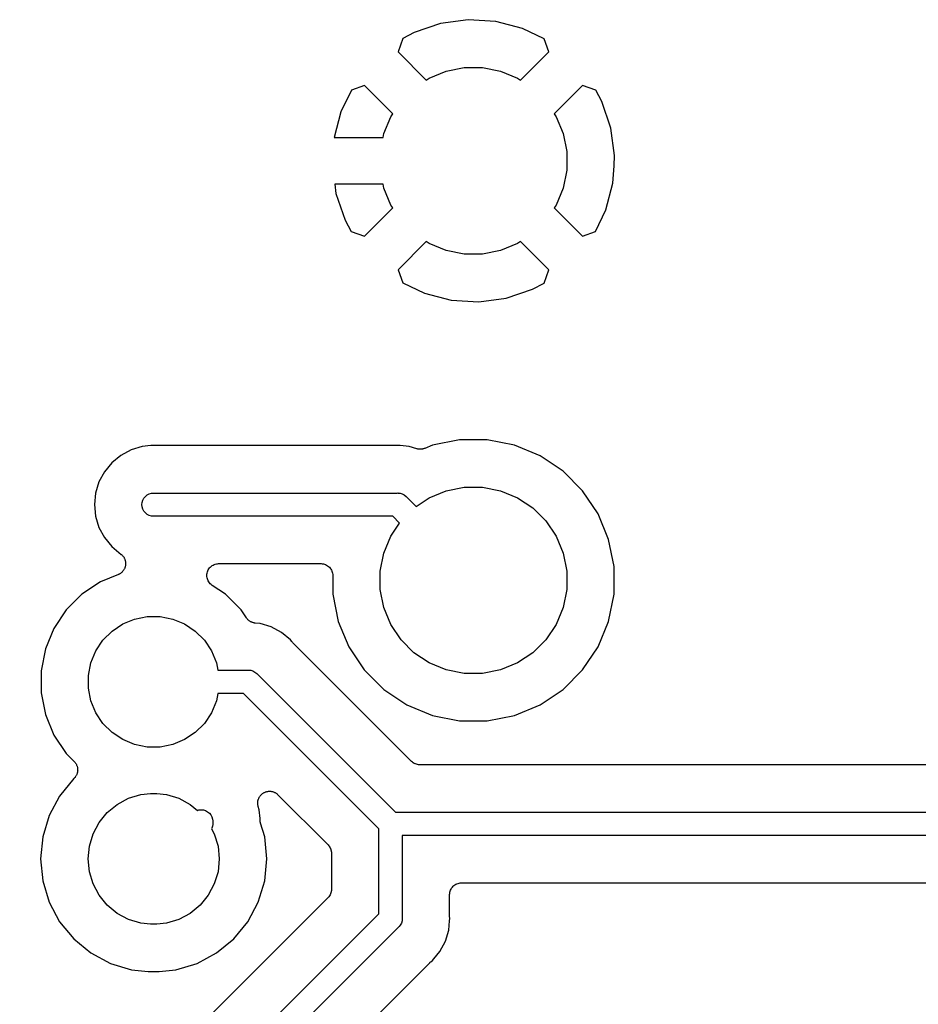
# Model space of a CAD drawing. Extents: x 3.04 to 9.02, y -6.31 to -2.47.
# Tile 23 of 33: x 6.65 to 7.03, y -3.63 to -3.22. Entities that reach past the tile are written whole.
import ezdxf

# ---------------------------------------------------------------- set-up
doc = ezdxf.new("R2010")
doc.units = 0
doc.header["$MEASUREMENT"] = 0
doc.layers.add('BLACK', color=7, linetype='CONTINUOUS')

msp = doc.modelspace()

# ---------------------------------------------------------------- linework, layer by layer
at = {"layer": 'BLACK', "linetype": 'CONTINUOUS'}
for p, q in [((6.82614, -3.21697), (6.815, -3.22083)), ((6.83773, -3.21539), (6.82614, -3.21697)), ((6.8494, -3.21609), (6.83773, -3.21539)), ((6.86071, -3.21905), (6.8494, -3.21609)), ((6.815, -3.22083), (6.81019, -3.22339)), ((6.86985, -3.2235), (6.86071, -3.21905)), ((6.81019, -3.22339), (6.80815, -3.22901)), ((6.87185, -3.22901), (6.86985, -3.2235)), ((6.80815, -3.22901), (6.82009, -3.24095)), ((6.85991, -3.24095), (6.87185, -3.22901)), ((6.82135, -3.24011), (6.82852, -3.23714)), ((6.82852, -3.23714), (6.83612, -3.23563)), ((6.83612, -3.23563), (6.84388, -3.23563)), ((6.84388, -3.23563), (6.85148, -3.23714)), ((6.85148, -3.23714), (6.85865, -3.24011)), ((6.79401, -3.24315), (6.7885, -3.24515)), ((6.80595, -3.25509), (6.79401, -3.24315)), ((6.82009, -3.24095), (6.82135, -3.24011)), ((6.85865, -3.24011), (6.85991, -3.24095)), ((6.88599, -3.24315), (6.87405, -3.25509)), ((6.89161, -3.24519), (6.88599, -3.24315)), ((6.7885, -3.24515), (6.78405, -3.25429)), ((6.89417, -3.25), (6.89161, -3.24519)), ((6.89803, -3.26114), (6.89417, -3.25)), ((6.78405, -3.25429), (6.7812, -3.26516)), ((6.80511, -3.25635), (6.80595, -3.25509)), ((6.87405, -3.25509), (6.87489, -3.25635)), ((6.80214, -3.26352), (6.80511, -3.25635)), ((6.87489, -3.25635), (6.87786, -3.26352)), ((6.80182, -3.26516), (6.80214, -3.26352)), ((6.87786, -3.26352), (6.87937, -3.27112)), ((6.89961, -3.27273), (6.89803, -3.26114)), ((6.7812, -3.26516), (6.80182, -3.26516)), ((6.87937, -3.27112), (6.87937, -3.27888)), ((6.89935, -3.27716), (6.89961, -3.27273)), ((6.87937, -3.27888), (6.87786, -3.28648)), ((6.89891, -3.2844), (6.89935, -3.27716)), ((6.89935, -3.27716), (6.89935, -3.27716)), ((6.78142, -3.28484), (6.78197, -3.28886)), ((6.80182, -3.28484), (6.78142, -3.28484)), ((6.80214, -3.28648), (6.80182, -3.28484)), ((6.89595, -3.29571), (6.89891, -3.2844)), ((6.78197, -3.28886), (6.78583, -3.3)), ((6.80511, -3.29365), (6.80214, -3.28648)), ((6.87786, -3.28648), (6.87489, -3.29365)), ((6.79401, -3.30685), (6.80595, -3.29491)), ((6.80595, -3.29491), (6.80511, -3.29365)), ((6.87489, -3.29365), (6.87405, -3.29491)), ((6.87405, -3.29491), (6.88599, -3.30685)), ((6.8915, -3.30485), (6.89595, -3.29571)), ((6.78583, -3.3), (6.78839, -3.30481)), ((6.78839, -3.30481), (6.79401, -3.30685)), ((6.88599, -3.30685), (6.8915, -3.30485)), ((6.82009, -3.30905), (6.80815, -3.32099)), ((6.82135, -3.30989), (6.82009, -3.30905)), ((6.82852, -3.31286), (6.82135, -3.30989)), ((6.85865, -3.30989), (6.85148, -3.31286)), ((6.85991, -3.30905), (6.85865, -3.30989)), ((6.87185, -3.32099), (6.85991, -3.30905)), ((6.83612, -3.31437), (6.82852, -3.31286)), ((6.85148, -3.31286), (6.84388, -3.31437)), ((6.84388, -3.31437), (6.83612, -3.31437)), ((6.80815, -3.32099), (6.81015, -3.3265)), ((6.86981, -3.32661), (6.87185, -3.32099)), ((6.81015, -3.3265), (6.81929, -3.33095)), ((6.85386, -3.33303), (6.865, -3.32917)), ((6.865, -3.32917), (6.86981, -3.32661)), ((6.81929, -3.33095), (6.8306, -3.33391)), ((6.8306, -3.33391), (6.84227, -3.33461)), ((6.84227, -3.33461), (6.85386, -3.33303)), ((6.83415, -3.3928), (6.82268, -3.39508)), ((6.84585, -3.3928), (6.83415, -3.3928)), ((6.85732, -3.39508), (6.84585, -3.3928)), ((6.69542, -3.39706), (6.69109, -3.39938)), ((6.70011, -3.39564), (6.69542, -3.39706)), ((6.70378, -3.39528), (6.70011, -3.39564)), ((6.80656, -3.39528), (6.70378, -3.39528)), ((6.80677, -3.39526), (6.80656, -3.39528)), ((6.80698, -3.39526), (6.80677, -3.39526)), ((6.80705, -3.39525), (6.80698, -3.39526)), ((6.80803, -3.39516), (6.80705, -3.39525)), ((6.80901, -3.39525), (6.80803, -3.39516)), ((6.81292, -3.39564), (6.80901, -3.39525)), ((6.80901, -3.39525), (6.80901, -3.39525)), ((6.81606, -3.39659), (6.81292, -3.39564)), ((6.81628, -3.39663), (6.81606, -3.39659)), ((6.81648, -3.3967), (6.81628, -3.39663)), ((6.81675, -3.39673), (6.81648, -3.3967)), ((6.81702, -3.39678), (6.81675, -3.39673)), ((6.81724, -3.39678), (6.81702, -3.39678)), ((6.81745, -3.39681), (6.81724, -3.39678)), ((6.81772, -3.39678), (6.81745, -3.39681)), ((6.818, -3.39678), (6.81772, -3.39678)), ((6.81821, -3.39674), (6.818, -3.39678)), ((6.81843, -3.39672), (6.81821, -3.39674)), ((6.81869, -3.39665), (6.81843, -3.39672)), ((6.81895, -3.39659), (6.81869, -3.39665)), ((6.81915, -3.39651), (6.81895, -3.39659)), ((6.81936, -3.39645), (6.81915, -3.39651)), ((6.81943, -3.39643), (6.81936, -3.39645)), ((6.82268, -3.39508), (6.81943, -3.39643)), ((6.86812, -3.39955), (6.85732, -3.39508)), ((6.69109, -3.39938), (6.68729, -3.40249)), ((6.87785, -3.40605), (6.86812, -3.39955)), ((6.68729, -3.40249), (6.68418, -3.40628)), ((6.68418, -3.40628), (6.68186, -3.41061)), ((6.88612, -3.41432), (6.87785, -3.40605)), ((6.68186, -3.41061), (6.68044, -3.41531)), ((6.82852, -3.41431), (6.83612, -3.4128)), ((6.83612, -3.4128), (6.84388, -3.4128)), ((6.84388, -3.4128), (6.85148, -3.41431)), ((6.68044, -3.41531), (6.67996, -3.4202)), ((6.70043, -3.4183), (6.70089, -3.41745)), ((6.70089, -3.41745), (6.7015, -3.4167)), ((6.7015, -3.4167), (6.70225, -3.41609)), ((6.70225, -3.41609), (6.70311, -3.41563)), ((6.70311, -3.41563), (6.70404, -3.41535)), ((6.70404, -3.41535), (6.70476, -3.41528)), ((6.70476, -3.41528), (6.80779, -3.41528)), ((6.80779, -3.41528), (6.80803, -3.41525)), ((6.80803, -3.41525), (6.80827, -3.41528)), ((6.80827, -3.41528), (6.80827, -3.41528)), ((6.80827, -3.41528), (6.809, -3.41535)), ((6.809, -3.41535), (6.80992, -3.41563)), ((6.80992, -3.41563), (6.81078, -3.41609)), ((6.81078, -3.41609), (6.81153, -3.4167)), ((6.81153, -3.4167), (6.81168, -3.41689)), ((6.81168, -3.41689), (6.81579, -3.42099)), ((6.81579, -3.42099), (6.82135, -3.41728)), ((6.82135, -3.41728), (6.82852, -3.41431)), ((6.85148, -3.41431), (6.85865, -3.41728)), ((6.85865, -3.41728), (6.8651, -3.42158)), ((6.89261, -3.42404), (6.88612, -3.41432)), ((6.67996, -3.4202), (6.68044, -3.42508)), ((6.70005, -3.4202), (6.70015, -3.41923)), ((6.70015, -3.42116), (6.70005, -3.4202)), ((6.70015, -3.41923), (6.70043, -3.4183)), ((6.70043, -3.42209), (6.70015, -3.42116)), ((6.70089, -3.42294), (6.70043, -3.42209)), ((6.8651, -3.42158), (6.87058, -3.42707)), ((6.68044, -3.42508), (6.68186, -3.42978)), ((6.7015, -3.42369), (6.70089, -3.42294)), ((6.70225, -3.42431), (6.7015, -3.42369)), ((6.70311, -3.42477), (6.70225, -3.42431)), ((6.70404, -3.42505), (6.70311, -3.42477)), ((6.70476, -3.42512), (6.70404, -3.42505)), ((6.80599, -3.42512), (6.70476, -3.42512)), ((6.80883, -3.42795), (6.80599, -3.42512)), ((6.89709, -3.43485), (6.89261, -3.42404)), ((6.68186, -3.42978), (6.68418, -3.43411)), ((6.80511, -3.43352), (6.80883, -3.42795)), ((6.87058, -3.42707), (6.87489, -3.43352)), ((6.68418, -3.43411), (6.68729, -3.4379)), ((6.80214, -3.44068), (6.80511, -3.43352)), ((6.87489, -3.43352), (6.87786, -3.44068)), ((6.68729, -3.4379), (6.69133, -3.44122)), ((6.89937, -3.44632), (6.89709, -3.43485)), ((6.69133, -3.44122), (6.69139, -3.44126)), ((6.69139, -3.44126), (6.69155, -3.44143)), ((6.69155, -3.44143), (6.69173, -3.44158)), ((6.69173, -3.44158), (6.69189, -3.44178)), ((6.69189, -3.44178), (6.69207, -3.44196)), ((6.69207, -3.44196), (6.69219, -3.44216)), ((6.69219, -3.44216), (6.69234, -3.44234)), ((6.69234, -3.44234), (6.69246, -3.44257)), ((6.69246, -3.44257), (6.6926, -3.44278)), ((6.6926, -3.44278), (6.69269, -3.443)), ((6.69269, -3.443), (6.69279, -3.4432)), ((6.80063, -3.44829), (6.80214, -3.44068)), ((6.87786, -3.44068), (6.87937, -3.44829)), ((6.69277, -3.44701), (6.69265, -3.44724)), ((6.69284, -3.44679), (6.69277, -3.44701)), ((6.69279, -3.4432), (6.69287, -3.44345)), ((6.69293, -3.44658), (6.69284, -3.44679)), ((6.69287, -3.44345), (6.69296, -3.44369)), ((6.69299, -3.44633), (6.69293, -3.44658)), ((6.69296, -3.44369), (6.69301, -3.44392)), ((6.69306, -3.44608), (6.69299, -3.44633)), ((6.69301, -3.44392), (6.69307, -3.44414)), ((6.69308, -3.44585), (6.69306, -3.44608)), ((6.69307, -3.44414), (6.69309, -3.44439)), ((6.69313, -3.44562), (6.69308, -3.44585)), ((6.69309, -3.44439), (6.69314, -3.44465)), ((6.69314, -3.44537), (6.69313, -3.44562)), ((6.69314, -3.44465), (6.69314, -3.44488)), ((6.69314, -3.44488), (6.69316, -3.44511)), ((6.69316, -3.44511), (6.69314, -3.44537)), ((6.7283, -3.44731), (6.7286, -3.44694)), ((6.7286, -3.44694), (6.72891, -3.44657)), ((6.72891, -3.44657), (6.72892, -3.44657)), ((6.72892, -3.44656), (6.72929, -3.44626)), ((6.72892, -3.44657), (6.72892, -3.44656)), ((6.72929, -3.44626), (6.72967, -3.44595)), ((6.72967, -3.44595), (6.72967, -3.44595)), ((6.72967, -3.44595), (6.72968, -3.44595)), ((6.72968, -3.44595), (6.7301, -3.44572)), ((6.7301, -3.44572), (6.73053, -3.4455)), ((6.73053, -3.4455), (6.73053, -3.44549)), ((6.73053, -3.44549), (6.73054, -3.44549)), ((6.73054, -3.44549), (6.731, -3.44535)), ((6.731, -3.44535), (6.73146, -3.44521)), ((6.73146, -3.44521), (6.73147, -3.44521)), ((6.73147, -3.44521), (6.73196, -3.44516)), ((6.73147, -3.44521), (6.73147, -3.44521)), ((6.73196, -3.44516), (6.73243, -3.44512)), ((6.73243, -3.44512), (6.77563, -3.44512)), ((6.77563, -3.44512), (6.77566, -3.44512)), ((6.77566, -3.44512), (6.77566, -3.44512)), ((6.77566, -3.44512), (6.77567, -3.44512)), ((6.77567, -3.44512), (6.7757, -3.44512)), ((6.7757, -3.44512), (6.77617, -3.44517)), ((6.77617, -3.44517), (6.77664, -3.44522)), ((6.77664, -3.44522), (6.77665, -3.44523)), ((6.77665, -3.44523), (6.77667, -3.44523)), ((6.77667, -3.44523), (6.77712, -3.44537)), ((6.77712, -3.44537), (6.77757, -3.44551)), ((6.77757, -3.44551), (6.77758, -3.44552)), ((6.77758, -3.44552), (6.7776, -3.44552)), ((6.7776, -3.44552), (6.77801, -3.44575)), ((6.77801, -3.44575), (6.77843, -3.44597)), ((6.77843, -3.44597), (6.77844, -3.44598)), ((6.77844, -3.44598), (6.77845, -3.44599)), ((6.77845, -3.44599), (6.77881, -3.44629)), ((6.77881, -3.44629), (6.77918, -3.44659)), ((6.77918, -3.44659), (6.77919, -3.44661)), ((6.77919, -3.44661), (6.7792, -3.44662)), ((6.7792, -3.44662), (6.7795, -3.44699)), ((6.7795, -3.44699), (6.77979, -3.44735)), ((6.89937, -3.45801), (6.89937, -3.44632)), ((6.69007, -3.4497), (6.68247, -3.45285)), ((6.69028, -3.4496), (6.69007, -3.4497)), ((6.6905, -3.44951), (6.69028, -3.4496)), ((6.69071, -3.44937), (6.6905, -3.44951)), ((6.69094, -3.44925), (6.69071, -3.44937)), ((6.69112, -3.4491), (6.69094, -3.44925)), ((6.69131, -3.44897), (6.69112, -3.4491)), ((6.69149, -3.44879), (6.69131, -3.44897)), ((6.69169, -3.44863), (6.69149, -3.44879)), ((6.69184, -3.44845), (6.69169, -3.44863)), ((6.692, -3.44828), (6.69184, -3.44845)), ((6.69215, -3.44807), (6.692, -3.44828)), ((6.69231, -3.44787), (6.69215, -3.44807)), ((6.69242, -3.44767), (6.69231, -3.44787)), ((6.69255, -3.44748), (6.69242, -3.44767)), ((6.69265, -3.44724), (6.69255, -3.44748)), ((6.72743, -3.45007), (6.72748, -3.44959)), ((6.72743, -3.45008), (6.72743, -3.45007)), ((6.72748, -3.45056), (6.72743, -3.45008)), ((6.72743, -3.45008), (6.72743, -3.45008)), ((6.72748, -3.44959), (6.72754, -3.44911)), ((6.72752, -3.45104), (6.72748, -3.45056)), ((6.72752, -3.45105), (6.72752, -3.45104)), ((6.72766, -3.45151), (6.72752, -3.45105)), ((6.72752, -3.45105), (6.72752, -3.45105)), ((6.72754, -3.4491), (6.72768, -3.44864)), ((6.72754, -3.44911), (6.72754, -3.4491)), ((6.72754, -3.44911), (6.72754, -3.44911)), ((6.72768, -3.44864), (6.72782, -3.44818)), ((6.72782, -3.44818), (6.72783, -3.44817)), ((6.72783, -3.44817), (6.72806, -3.44774)), ((6.72783, -3.44817), (6.72783, -3.44817)), ((6.72806, -3.44774), (6.72829, -3.44732)), ((6.72829, -3.44732), (6.7283, -3.44731)), ((6.72829, -3.44732), (6.72829, -3.44732)), ((6.77979, -3.44735), (6.7798, -3.44737)), ((6.7798, -3.44737), (6.77981, -3.44738)), ((6.77981, -3.44738), (6.78003, -3.4478)), ((6.78003, -3.4478), (6.78025, -3.44821)), ((6.78025, -3.44821), (6.78026, -3.44823)), ((6.78026, -3.44823), (6.78027, -3.44825)), ((6.78027, -3.44825), (6.7804, -3.4487)), ((6.7804, -3.4487), (6.78053, -3.44915)), ((6.78053, -3.44915), (6.78054, -3.44916)), ((6.78054, -3.44916), (6.78054, -3.44918)), ((6.78054, -3.44918), (6.78058, -3.44965)), ((6.78058, -3.44965), (6.78063, -3.45012)), ((6.78063, -3.45012), (6.78063, -3.45801)), ((6.80063, -3.45604), (6.80063, -3.44829)), ((6.87937, -3.44829), (6.87937, -3.45604)), ((6.68247, -3.45285), (6.67468, -3.45806)), ((6.72779, -3.45198), (6.72766, -3.45151)), ((6.7278, -3.45198), (6.72779, -3.45198)), ((6.7278, -3.45199), (6.7278, -3.45198)), ((6.72802, -3.45242), (6.7278, -3.45199)), ((6.72824, -3.45284), (6.72802, -3.45242)), ((6.72825, -3.45285), (6.72824, -3.45284)), ((6.72825, -3.45286), (6.72825, -3.45285)), ((6.72855, -3.45323), (6.72825, -3.45286)), ((6.72885, -3.45361), (6.72855, -3.45323)), ((6.72886, -3.45361), (6.72885, -3.45361)), ((6.72886, -3.45362), (6.72886, -3.45361)), ((6.72922, -3.45392), (6.72886, -3.45362)), ((6.7296, -3.45424), (6.72922, -3.45392)), ((6.72961, -3.45424), (6.7296, -3.45424)), ((6.72966, -3.45428), (6.72961, -3.45424)), ((6.72961, -3.45424), (6.72961, -3.45424)), ((6.72961, -3.45424), (6.72961, -3.45424)), ((6.73532, -3.45806), (6.72966, -3.45428)), ((6.67468, -3.45806), (6.66806, -3.46468)), ((6.74194, -3.46468), (6.73532, -3.45806)), ((6.78063, -3.45801), (6.78291, -3.46948)), ((6.80214, -3.46365), (6.80063, -3.45604)), ((6.87937, -3.45604), (6.87786, -3.46365)), ((6.89709, -3.46948), (6.89937, -3.45801)), ((6.80511, -3.47081), (6.80214, -3.46365)), ((6.87786, -3.46365), (6.87489, -3.47081)), ((6.66806, -3.46468), (6.66285, -3.47247)), ((6.69696, -3.4685), (6.70229, -3.46744)), ((6.70229, -3.46744), (6.70771, -3.46744)), ((6.70771, -3.46744), (6.71304, -3.4685)), ((6.74419, -3.46804), (6.74194, -3.46468)), ((6.68743, -3.47359), (6.69195, -3.47058)), ((6.69195, -3.47058), (6.69696, -3.4685)), ((6.71304, -3.4685), (6.71805, -3.47058)), ((6.71805, -3.47058), (6.72257, -3.47359)), ((6.74432, -3.46821), (6.74419, -3.46804)), ((6.74444, -3.46839), (6.74432, -3.46821)), ((6.74463, -3.46859), (6.74444, -3.46839)), ((6.7448, -3.4688), (6.74463, -3.46859)), ((6.74497, -3.46894), (6.7448, -3.4688)), ((6.74513, -3.46909), (6.74497, -3.46894)), ((6.74535, -3.46924), (6.74513, -3.46909)), ((6.74556, -3.46942), (6.74535, -3.46924)), ((6.74575, -3.46952), (6.74556, -3.46942)), ((6.74593, -3.46964), (6.74575, -3.46952)), ((6.74618, -3.46975), (6.74593, -3.46964)), ((6.74642, -3.46988), (6.74618, -3.46975)), ((6.74663, -3.46994), (6.74642, -3.46988)), ((6.74683, -3.47003), (6.74663, -3.46994)), ((6.74709, -3.47008), (6.74683, -3.47003)), ((6.74735, -3.47016), (6.74709, -3.47008)), ((6.74757, -3.47019), (6.74735, -3.47016)), ((6.74778, -3.47023), (6.74757, -3.47019)), ((6.74785, -3.47024), (6.74778, -3.47023)), ((6.74989, -3.47044), (6.74785, -3.47024)), ((6.75458, -3.47186), (6.74989, -3.47044)), ((6.75891, -3.47418), (6.75458, -3.47186)), ((6.78291, -3.46948), (6.78739, -3.48029)), ((6.80942, -3.47726), (6.80511, -3.47081)), ((6.87489, -3.47081), (6.87058, -3.47726)), ((6.89261, -3.48029), (6.89709, -3.46948)), ((6.66285, -3.47247), (6.65927, -3.48113)), ((6.68359, -3.47743), (6.68743, -3.47359)), ((6.72257, -3.47359), (6.72641, -3.47743)), ((6.76271, -3.47729), (6.75891, -3.47418)), ((6.68058, -3.48195), (6.68359, -3.47743)), ((6.72641, -3.47743), (6.72942, -3.48195)), ((6.76333, -3.47805), (6.76271, -3.47729)), ((6.76348, -3.4782), (6.76333, -3.47805)), ((6.76361, -3.47837), (6.76348, -3.4782)), ((6.76366, -3.47842), (6.76361, -3.47837)), ((6.81386, -3.52861), (6.76366, -3.47842)), ((6.78739, -3.48029), (6.79388, -3.49001)), ((6.8149, -3.48275), (6.80942, -3.47726)), ((6.87058, -3.47726), (6.8651, -3.48275)), ((6.88612, -3.49001), (6.89261, -3.48029)), ((6.65927, -3.48113), (6.65744, -3.49032)), ((6.6785, -3.48696), (6.68058, -3.48195)), ((6.72942, -3.48195), (6.7315, -3.48696)), ((6.82135, -3.48705), (6.8149, -3.48275)), ((6.8651, -3.48275), (6.85865, -3.48705)), ((6.67744, -3.49229), (6.6785, -3.48696)), ((6.7315, -3.48696), (6.73212, -3.49008)), ((6.82852, -3.49002), (6.82135, -3.48705)), ((6.85865, -3.48705), (6.85148, -3.49002)), ((6.65744, -3.49032), (6.65744, -3.49968)), ((6.67744, -3.49771), (6.67744, -3.49229)), ((6.73212, -3.49008), (6.74476, -3.49008)), ((6.74476, -3.49008), (6.745, -3.49005)), ((6.745, -3.49005), (6.74524, -3.49008)), ((6.74524, -3.49008), (6.74524, -3.49008)), ((6.74524, -3.49008), (6.74596, -3.49015)), ((6.74596, -3.49015), (6.74689, -3.49043)), ((6.74689, -3.49043), (6.74775, -3.49089)), ((6.74775, -3.49089), (6.7485, -3.4915)), ((6.7485, -3.4915), (6.74865, -3.49169)), ((6.74865, -3.49169), (6.80704, -3.55008)), ((6.79388, -3.49001), (6.80215, -3.49828)), ((6.83612, -3.49154), (6.82852, -3.49002)), ((6.84388, -3.49154), (6.83612, -3.49154)), ((6.85148, -3.49002), (6.84388, -3.49154)), ((6.87785, -3.49828), (6.88612, -3.49001)), ((6.65744, -3.49968), (6.65927, -3.50887)), ((6.6785, -3.50304), (6.67744, -3.49771)), ((6.73212, -3.49992), (6.7315, -3.50304)), ((6.74296, -3.49992), (6.73212, -3.49992)), ((6.80008, -3.55704), (6.74296, -3.49992)), ((6.80215, -3.49828), (6.81188, -3.50478)), ((6.86812, -3.50478), (6.87785, -3.49828)), ((6.68058, -3.50805), (6.6785, -3.50304)), ((6.7315, -3.50304), (6.72942, -3.50805)), ((6.81188, -3.50478), (6.82268, -3.50925)), ((6.85732, -3.50925), (6.86812, -3.50478)), ((6.65927, -3.50887), (6.66285, -3.51753)), ((6.68359, -3.51257), (6.68058, -3.50805)), ((6.72942, -3.50805), (6.72641, -3.51257)), ((6.82268, -3.50925), (6.83415, -3.51154)), ((6.84585, -3.51154), (6.85732, -3.50925)), ((6.68743, -3.51641), (6.68359, -3.51257)), ((6.72641, -3.51257), (6.72257, -3.51641)), ((6.83415, -3.51154), (6.84585, -3.51154)), ((6.66285, -3.51753), (6.66806, -3.52532)), ((6.69195, -3.51942), (6.68743, -3.51641)), ((6.72257, -3.51641), (6.71805, -3.51942)), ((6.69696, -3.5215), (6.69195, -3.51942)), ((6.70229, -3.52256), (6.69696, -3.5215)), ((6.71304, -3.5215), (6.70771, -3.52256)), ((6.71805, -3.51942), (6.71304, -3.5215)), ((6.66806, -3.52532), (6.67145, -3.52871)), ((6.70771, -3.52256), (6.70229, -3.52256)), ((6.67145, -3.52871), (6.6715, -3.52876)), ((6.6715, -3.52876), (6.67164, -3.52894)), ((6.67164, -3.52894), (6.6718, -3.5291)), ((6.6718, -3.5291), (6.67195, -3.52932)), ((6.67195, -3.52932), (6.67211, -3.52952)), ((6.67211, -3.52952), (6.67221, -3.52972)), ((6.67221, -3.52972), (6.67234, -3.52992)), ((6.67234, -3.52992), (6.67244, -3.53016)), ((6.67244, -3.53016), (6.67256, -3.53039)), ((6.81422, -3.52891), (6.81386, -3.52861)), ((6.81457, -3.5292), (6.81422, -3.52891)), ((6.81459, -3.52922), (6.81457, -3.5292)), ((6.81461, -3.52923), (6.81459, -3.52922)), ((6.81502, -3.52945), (6.81461, -3.52923)), ((6.81542, -3.52967), (6.81502, -3.52945)), ((6.81545, -3.52968), (6.81542, -3.52967)), ((6.81547, -3.52969), (6.81545, -3.52968)), ((6.81591, -3.52983), (6.81547, -3.52969)), ((6.81635, -3.52997), (6.81591, -3.52983)), ((6.81638, -3.52997), (6.81635, -3.52997)), ((6.81641, -3.52998), (6.81638, -3.52997)), ((6.81686, -3.53003), (6.81641, -3.52998)), ((6.81732, -3.53008), (6.81686, -3.53003)), ((6.81738, -3.53008), (6.81732, -3.53008)), ((6.81739, -3.53008), (6.81738, -3.53008)), ((6.81738, -3.53008), (6.81738, -3.53008)), ((6.81738, -3.53008), (6.81738, -3.53008)), ((7.23261, -3.53008), (6.81739, -3.53008)), ((6.67241, -3.5344), (6.67232, -3.53461)), ((6.67252, -3.5342), (6.67241, -3.5344)), ((6.6726, -3.53395), (6.67252, -3.5342)), ((6.67256, -3.53039), (6.67262, -3.53061)), ((6.6727, -3.53371), (6.6726, -3.53395)), ((6.67262, -3.53061), (6.67271, -3.53082)), ((6.67274, -3.53349), (6.6727, -3.53371)), ((6.67271, -3.53082), (6.67276, -3.53108)), ((6.67281, -3.53327), (6.67274, -3.53349)), ((6.67276, -3.53108), (6.67283, -3.53133)), ((6.67284, -3.53301), (6.67281, -3.53327)), ((6.67283, -3.53133), (6.67285, -3.53155)), ((6.67289, -3.53275), (6.67284, -3.53301)), ((6.67285, -3.53155), (6.67289, -3.53178)), ((6.67289, -3.53178), (6.67289, -3.53204)), ((6.67289, -3.53204), (6.67292, -3.5323)), ((6.67292, -3.5323), (6.67289, -3.53252)), ((6.67289, -3.53252), (6.67289, -3.53275)), ((6.67128, -3.53592), (6.66526, -3.54325)), ((6.67143, -3.53581), (6.67128, -3.53592)), ((6.67159, -3.53561), (6.67143, -3.53581)), ((6.67178, -3.53542), (6.67159, -3.53561)), ((6.6719, -3.53523), (6.67178, -3.53542)), ((6.67205, -3.53506), (6.6719, -3.53523)), ((6.67218, -3.53483), (6.67205, -3.53506)), ((6.67232, -3.53461), (6.67218, -3.53483)), ((6.6944, -3.54422), (6.6996, -3.54264)), ((6.6996, -3.54264), (6.70365, -3.54224)), ((6.70365, -3.54224), (6.70635, -3.54224)), ((6.70635, -3.54224), (6.7104, -3.54264)), ((6.7104, -3.54264), (6.7156, -3.54422)), ((6.75026, -3.54286), (6.75041, -3.54268)), ((6.75041, -3.54268), (6.7506, -3.54252)), ((6.7506, -3.54252), (6.75078, -3.54234)), ((6.75078, -3.54234), (6.75098, -3.54221)), ((6.75098, -3.54221), (6.75117, -3.54206)), ((6.75117, -3.54206), (6.75139, -3.54194)), ((6.75139, -3.54194), (6.7516, -3.54181)), ((6.7516, -3.54181), (6.75182, -3.54172)), ((6.75182, -3.54172), (6.75203, -3.54161)), ((6.75203, -3.54161), (6.75227, -3.54154)), ((6.75227, -3.54154), (6.7525, -3.54144)), ((6.7525, -3.54144), (6.75274, -3.5414)), ((6.75274, -3.5414), (6.75297, -3.54133)), ((6.75297, -3.54133), (6.75322, -3.5413)), ((6.75322, -3.5413), (6.75346, -3.54126)), ((6.75346, -3.54126), (6.7537, -3.54126)), ((6.7537, -3.54126), (6.75394, -3.54124)), ((6.75394, -3.54124), (6.75419, -3.54126)), ((6.75419, -3.54126), (6.75444, -3.54126)), ((6.75444, -3.54126), (6.75467, -3.54131)), ((6.75467, -3.54131), (6.75491, -3.54133)), ((6.75491, -3.54133), (6.75515, -3.54141)), ((6.75515, -3.54141), (6.75539, -3.54146)), ((6.75539, -3.54146), (6.75561, -3.54155)), ((6.75561, -3.54155), (6.75584, -3.54162)), ((6.75584, -3.54162), (6.75606, -3.54174)), ((6.75606, -3.54174), (6.75629, -3.54183)), ((6.75629, -3.54183), (6.75649, -3.54197)), ((6.75649, -3.54197), (6.7567, -3.54208)), ((6.7567, -3.54208), (6.7569, -3.54224)), ((6.7569, -3.54224), (6.7571, -3.54238)), ((6.7571, -3.54238), (6.75727, -3.54255)), ((6.75727, -3.54255), (6.75746, -3.5427)), ((6.75746, -3.5427), (6.77861, -3.56386)), ((6.66526, -3.54325), (6.66085, -3.55152)), ((6.68542, -3.55022), (6.68961, -3.54678)), ((6.68961, -3.54678), (6.6944, -3.54422)), ((6.7156, -3.54422), (6.72039, -3.54678)), ((6.72039, -3.54678), (6.72346, -3.5493)), ((6.74892, -3.54618), (6.74895, -3.54594)), ((6.74894, -3.54642), (6.74892, -3.54618)), ((6.74894, -3.54666), (6.74894, -3.54642)), ((6.74898, -3.54691), (6.74894, -3.54666)), ((6.74895, -3.54568), (6.749, -3.54545)), ((6.74895, -3.54594), (6.74895, -3.54568)), ((6.74901, -3.54716), (6.74898, -3.54691)), ((6.749, -3.54545), (6.74903, -3.54521)), ((6.74903, -3.54521), (6.7491, -3.54497)), ((6.7491, -3.54497), (6.74915, -3.54473)), ((6.74915, -3.54473), (6.74925, -3.54451)), ((6.74925, -3.54451), (6.74932, -3.54428)), ((6.74932, -3.54428), (6.74944, -3.54406)), ((6.74944, -3.54406), (6.74954, -3.54383)), ((6.74954, -3.54383), (6.74967, -3.54364)), ((6.74967, -3.54364), (6.74979, -3.54343)), ((6.74979, -3.54343), (6.74995, -3.54323)), ((6.74995, -3.54323), (6.75009, -3.54303)), ((6.75009, -3.54303), (6.75026, -3.54286)), ((6.68197, -3.55442), (6.68542, -3.55022)), ((6.72346, -3.5493), (6.72404, -3.54912)), ((6.72404, -3.54912), (6.725, -3.54903)), ((6.725, -3.54903), (6.72596, -3.54912)), ((6.72596, -3.54912), (6.72689, -3.5494)), ((6.72689, -3.5494), (6.72775, -3.54986)), ((6.72775, -3.54986), (6.7285, -3.55048)), ((6.7285, -3.55048), (6.72911, -3.55123)), ((6.74907, -3.54738), (6.74901, -3.54716)), ((6.74912, -3.54762), (6.74907, -3.54738)), ((6.74914, -3.54769), (6.74912, -3.54762)), ((6.74956, -3.54909), (6.74914, -3.54769)), ((6.74992, -3.55275), (6.74956, -3.54909)), ((6.80704, -3.55008), (7.24296, -3.55008)), ((6.66085, -3.55152), (6.65813, -3.56048)), ((6.67942, -3.55921), (6.68197, -3.55442)), ((6.72911, -3.55123), (6.72957, -3.55208)), ((6.72957, -3.55208), (6.72985, -3.55301)), ((6.72985, -3.55301), (6.72992, -3.55373)), ((6.72992, -3.55524), (6.72985, -3.55596)), ((6.72992, -3.55373), (6.72992, -3.55524)), ((6.74992, -3.55331), (6.74992, -3.55275)), ((6.74994, -3.55352), (6.74992, -3.55331)), ((6.74994, -3.55374), (6.74994, -3.55352)), ((6.74999, -3.55401), (6.74994, -3.55374)), ((6.75002, -3.55428), (6.74999, -3.55401)), ((6.75008, -3.55449), (6.75002, -3.55428)), ((6.75012, -3.5547), (6.75008, -3.55449)), ((6.75014, -3.55476), (6.75012, -3.5547)), ((6.75187, -3.56048), (6.75014, -3.55476)), ((6.67784, -3.5644), (6.67942, -3.55921)), ((6.72957, -3.55689), (6.72946, -3.5571)), ((6.72946, -3.5571), (6.73058, -3.55921)), ((6.72985, -3.55596), (6.72957, -3.55689)), ((6.73058, -3.55921), (6.73216, -3.5644)), ((6.80008, -3.59296), (6.80008, -3.55704)), ((6.65813, -3.56048), (6.65721, -3.5698)), ((6.75279, -3.5698), (6.75187, -3.56048)), ((7.24476, -3.55992), (6.80992, -3.55992)), ((6.80992, -3.55992), (6.80992, -3.59476)), ((6.67731, -3.5698), (6.67784, -3.5644)), ((6.73216, -3.5644), (6.73269, -3.5698)), ((6.77861, -3.56386), (6.77863, -3.56387)), ((6.77863, -3.56387), (6.77863, -3.56387)), ((6.77863, -3.56387), (6.77863, -3.56387)), ((6.77863, -3.56387), (6.77866, -3.56391)), ((6.77866, -3.56391), (6.77895, -3.56427)), ((6.77895, -3.56427), (6.77924, -3.56463)), ((6.77924, -3.56463), (6.77926, -3.56465)), ((6.77926, -3.56465), (6.77927, -3.56467)), ((6.77927, -3.56467), (6.77948, -3.56508)), ((6.77948, -3.56508), (6.7797, -3.56549)), ((6.7797, -3.56549), (6.77971, -3.56551)), ((6.77971, -3.56551), (6.77972, -3.56554)), ((6.77972, -3.56554), (6.77985, -3.56598)), ((6.77985, -3.56598), (6.77998, -3.56642)), ((6.77998, -3.56642), (6.77999, -3.56645)), ((6.77999, -3.56645), (6.77999, -3.56647)), ((6.77999, -3.56647), (6.78003, -3.56694)), ((6.78003, -3.56694), (6.78008, -3.56739)), ((6.78008, -3.56739), (6.78008, -3.58261)), ((6.65721, -3.5698), (6.65813, -3.57913)), ((6.67784, -3.57521), (6.67731, -3.5698)), ((6.73269, -3.5698), (6.73216, -3.57521)), ((6.75187, -3.57913), (6.75279, -3.5698)), ((6.67942, -3.5804), (6.67784, -3.57521)), ((6.73216, -3.57521), (6.73058, -3.5804)), ((6.65813, -3.57913), (6.66085, -3.58809)), ((6.74915, -3.58809), (6.75187, -3.57913)), ((6.83305, -3.58029), (6.8335, -3.58015)), ((6.8335, -3.58015), (6.83395, -3.58002)), ((6.83395, -3.58002), (6.83397, -3.58001)), ((6.83397, -3.58001), (6.83398, -3.58001)), ((6.83398, -3.58001), (6.83445, -3.57997)), ((6.83445, -3.57997), (6.83492, -3.57992)), ((6.83492, -3.57992), (7.24353, -3.57992)), ((6.68197, -3.58519), (6.67942, -3.5804)), ((6.73058, -3.5804), (6.72803, -3.58519)), ((6.77983, -3.58409), (6.77969, -3.58453)), ((6.77997, -3.58365), (6.77983, -3.58409)), ((6.77998, -3.58359), (6.77997, -3.58362)), ((6.77997, -3.58362), (6.77997, -3.58365)), ((6.78003, -3.58314), (6.77998, -3.58359)), ((6.78008, -3.58268), (6.78003, -3.58314)), ((6.78008, -3.58261), (6.78008, -3.58262)), ((6.78008, -3.58262), (6.78008, -3.58262)), ((6.78008, -3.58262), (6.78008, -3.58262)), ((6.78008, -3.58262), (6.78008, -3.58268)), ((6.82992, -3.58485), (6.82997, -3.58438)), ((6.82997, -3.58438), (6.83002, -3.58392)), ((6.83002, -3.58392), (6.83003, -3.5839)), ((6.83003, -3.58388), (6.83017, -3.58343)), ((6.83003, -3.5839), (6.83003, -3.58388)), ((6.83017, -3.58343), (6.83031, -3.58298)), ((6.83031, -3.58298), (6.83032, -3.58297)), ((6.83032, -3.58297), (6.83033, -3.58295)), ((6.83033, -3.58295), (6.83055, -3.58254)), ((6.83055, -3.58254), (6.83078, -3.58213)), ((6.83078, -3.58213), (6.83079, -3.58211)), ((6.83079, -3.58211), (6.8308, -3.5821)), ((6.8308, -3.5821), (6.8311, -3.58174)), ((6.8311, -3.58174), (6.8314, -3.58137)), ((6.8314, -3.58137), (6.83141, -3.58136)), ((6.83141, -3.58136), (6.83142, -3.58135)), ((6.83142, -3.58135), (6.83179, -3.58105)), ((6.83179, -3.58105), (6.83215, -3.58076)), ((6.83215, -3.58076), (6.83217, -3.58075)), ((6.83217, -3.58075), (6.83218, -3.58074)), ((6.83218, -3.58074), (6.8326, -3.58052)), ((6.8326, -3.58052), (6.83302, -3.5803)), ((6.83302, -3.5803), (6.83303, -3.58029)), ((6.83303, -3.58029), (6.83305, -3.58029)), ((6.77861, -3.58614), (6.64842, -3.71634)), ((6.66085, -3.58809), (6.66526, -3.59635)), ((6.68542, -3.58938), (6.68197, -3.58519)), ((6.72803, -3.58519), (6.72458, -3.58938)), ((6.74474, -3.59635), (6.74915, -3.58809)), ((6.77891, -3.58578), (6.77861, -3.58614)), ((6.7792, -3.58543), (6.77891, -3.58578)), ((6.77922, -3.58541), (6.7792, -3.58543)), ((6.77923, -3.58539), (6.77922, -3.58541)), ((6.77945, -3.58498), (6.77923, -3.58539)), ((6.77967, -3.58458), (6.77945, -3.58498)), ((6.77968, -3.58455), (6.77967, -3.58458)), ((6.77969, -3.58453), (6.77968, -3.58455)), ((6.82992, -3.58489), (6.82992, -3.58485)), ((6.82992, -3.58492), (6.82992, -3.58489)), ((6.82992, -3.58489), (6.82992, -3.58489)), ((6.82992, -3.58489), (6.82992, -3.58489)), ((6.82992, -3.59353), (6.82992, -3.58492)), ((6.68961, -3.59283), (6.68542, -3.58938)), ((6.72458, -3.58938), (6.72039, -3.59283)), ((6.66169, -3.73135), (6.80008, -3.59296)), ((6.66526, -3.59635), (6.67121, -3.6036)), ((6.6944, -3.59539), (6.68961, -3.59283)), ((6.6996, -3.59696), (6.6944, -3.59539)), ((6.7156, -3.59539), (6.7104, -3.59696)), ((6.72039, -3.59283), (6.7156, -3.59539)), ((6.73879, -3.6036), (6.74474, -3.59635)), ((6.80985, -3.59596), (6.80957, -3.59689)), ((6.80992, -3.59524), (6.80985, -3.59596)), ((6.80992, -3.59476), (6.80994, -3.595)), ((6.80994, -3.595), (6.80992, -3.59524)), ((6.80992, -3.59524), (6.80992, -3.59524)), ((6.82956, -3.59989), (6.82995, -3.59598)), ((6.82994, -3.59374), (6.82992, -3.59353)), ((6.82994, -3.59395), (6.82994, -3.59374)), ((6.82995, -3.59402), (6.82994, -3.59395)), ((6.83004, -3.595), (6.82995, -3.59402)), ((6.82995, -3.59598), (6.83004, -3.595)), ((6.82995, -3.59598), (6.82995, -3.59598)), ((6.80831, -3.59865), (6.66992, -3.73704)), ((6.70365, -3.59736), (6.6996, -3.59696)), ((6.70635, -3.59736), (6.70365, -3.59736)), ((6.7104, -3.59696), (6.70635, -3.59736)), ((6.8085, -3.5985), (6.80831, -3.59865)), ((6.80865, -3.59831), (6.8085, -3.5985)), ((6.80905, -3.59783), (6.80865, -3.59831)), ((6.80865, -3.59831), (6.80865, -3.59831)), ((6.80911, -3.59775), (6.80905, -3.59783)), ((6.80957, -3.59689), (6.80911, -3.59775)), ((6.82814, -3.60458), (6.82956, -3.59989)), ((6.67121, -3.6036), (6.67845, -3.60954)), ((6.73155, -3.60954), (6.73879, -3.6036)), ((6.82582, -3.60891), (6.82814, -3.60458)), ((6.82333, -3.61194), (6.82582, -3.60891)), ((6.67845, -3.60954), (6.68671, -3.61395)), ((6.72329, -3.61395), (6.73155, -3.60954)), ((6.82163, -3.61361), (6.8218, -3.61348)), ((6.8218, -3.61348), (6.82195, -3.61333)), ((6.82195, -3.61333), (6.82271, -3.61271)), ((6.82271, -3.61271), (6.82333, -3.61195)), ((6.82333, -3.61195), (6.82333, -3.61194)), ((6.68671, -3.61395), (6.69568, -3.61667)), ((6.69568, -3.61667), (6.70266, -3.61736)), ((6.70266, -3.61736), (6.70734, -3.61736)), ((6.70734, -3.61736), (6.71432, -3.61667)), ((6.70848, -3.72676), (6.82158, -3.61366)), ((6.71432, -3.61667), (6.72329, -3.61395)), ((6.82158, -3.61366), (6.82163, -3.61361))]:
    msp.add_line(p, q, dxfattribs=at)

doc.saveas('drawing.dxf')
